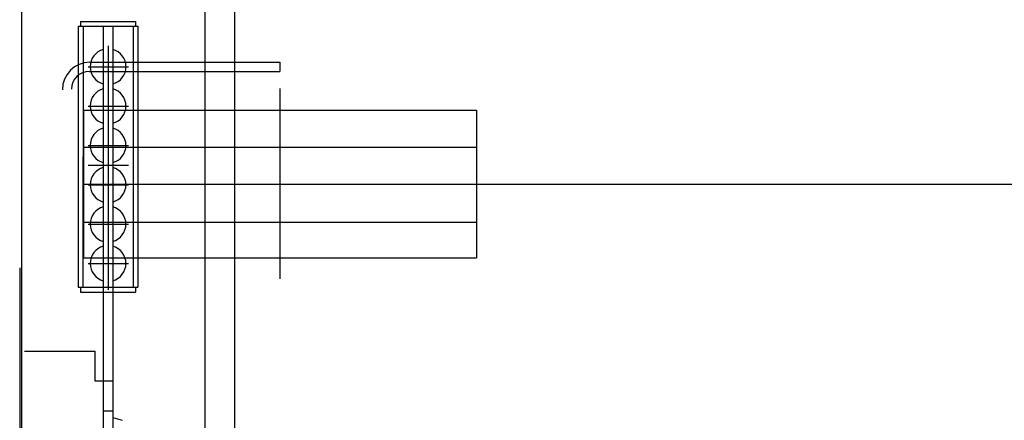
# Model space of a CAD drawing. Header units: millimetres. Extents: x -8838 to 31257, y -6224 to 3754.
# Tile 32 of 205: x -1388 to -1305, y -4969 to -4936. Entities that reach past the tile are written whole.
import ezdxf

# ---------------------------------------------------------------- set-up
doc = ezdxf.new("R2010")
doc.units = ezdxf.units.MM
doc.header["$LTSCALE"] = 10
doc.header["$MEASUREMENT"] = 0
doc.linetypes.add('rzut 2 pietra$0$ArchiTECH.PC Solid Line Type', pattern=[0])
doc.linetypes.add('SUFIT_2 PIETRO$0$ArchiTECH.PC Solid Line Type', pattern=[0])
doc.layers.add('IS_ARCH', color=254, linetype='CONTINUOUS', lineweight=18)
doc.layers.add('SUFIT_2 PIETRO$0$WINDA', color=254, linetype='CONTINUOUS')

msp = doc.modelspace()

# ---------------------------------------------------------------- linework, layer by layer
at = {"layer": 'IS_ARCH', "linetype": 'rzut 2 pietra$0$ArchiTECH.PC Solid Line Type'}
for p, q in [((-1387.542, -5087.644), (-1387.542, -4827.93)), ((-1372.202, -4868.433), (-1372.223, -5080.933)), ((-1372.202, -4868.433), (-1372.223, -5080.933)), ((-1372.202, -4868.433), (-1372.223, -5080.933)), ((-1369.702, -4868.434), (-1369.723, -5078.434)), ((-1369.702, -4868.434), (-1369.723, -5078.434)), ((-1369.702, -4868.434), (-1369.723, -5078.434)), ((-1382.609, -4935.778), (-1382.609, -4936.178)), ((-1382.609, -4935.778), (-1378.009, -4935.778)), ((-1382.609, -4935.778), (-1382.609, -4936.178)), ((-1382.609, -4935.778), (-1378.009, -4935.778)), ((-1382.609, -4935.778), (-1378.009, -4935.778)), ((-1382.609, -4935.778), (-1382.609, -4936.178)), ((-1378.009, -4935.778), (-1378.009, -4936.178)), ((-1378.009, -4935.778), (-1378.009, -4936.178)), ((-1378.009, -4935.778), (-1378.009, -4936.178)), ((-1382.809, -4936.178), (-1382.811, -4958.078)), ((-1382.809, -4936.178), (-1382.811, -4958.078)), ((-1382.809, -4936.178), (-1382.811, -4958.078)), ((-1382.809, -4936.178), (-1377.809, -4936.178)), ((-1382.809, -4936.178), (-1377.809, -4936.178)), ((-1382.809, -4936.178), (-1377.809, -4936.178)), ((-1382.409, -4936.178), (-1382.411, -4958.078)), ((-1382.409, -4936.178), (-1382.411, -4958.078)), ((-1382.409, -4936.178), (-1382.411, -4958.078)), ((-1380.709, -4936.178), (-1380.715, -4992.036)), ((-1380.709, -4936.178), (-1380.715, -4992.036)), ((-1380.709, -4936.178), (-1380.715, -4992.036)), ((-1379.909, -4936.178), (-1379.915, -4992.036)), ((-1379.909, -4936.178), (-1379.915, -4992.036)), ((-1379.909, -4936.178), (-1379.915, -4992.036)), ((-1378.209, -4936.178), (-1378.211, -4958.078)), ((-1378.209, -4936.178), (-1378.211, -4958.078)), ((-1378.209, -4936.178), (-1378.211, -4958.078)), ((-1377.809, -4936.178), (-1377.811, -4958.078)), ((-1377.809, -4936.178), (-1377.811, -4958.078)), ((-1377.809, -4936.178), (-1377.811, -4958.078)), ((-1380.309, -4937.832), (-1380.311, -4958.295)), ((-1380.309, -4937.832), (-1380.311, -4958.295)), ((-1380.309, -4937.832), (-1380.311, -4958.295)), ((-1381.986, -4939.578), (-1378.598, -4939.578)), ((-1381.986, -4939.578), (-1378.598, -4939.578)), ((-1381.986, -4939.578), (-1378.598, -4939.578)), ((-1381.878, -4939.966), (-1365.91, -4939.968)), ((-1381.878, -4939.966), (-1365.91, -4939.968)), ((-1381.878, -4939.966), (-1365.91, -4939.968)), ((-1381.838, -4939.206), (-1365.91, -4939.208)), ((-1381.838, -4939.206), (-1365.91, -4939.208)), ((-1381.838, -4939.206), (-1365.91, -4939.208)), ((-1365.91, -4939.208), (-1365.91, -4939.968)), ((-1365.91, -4939.208), (-1365.91, -4939.968)), ((-1365.91, -4939.208), (-1365.91, -4939.968)), ((-1365.91, -4941.395), (-1365.911, -4957.373)), ((-1365.91, -4941.395), (-1365.911, -4957.373)), ((-1365.91, -4941.395), (-1365.911, -4957.373)), ((-1382.377, -4943.228), (-1382.38, -4955.608)), ((-1382.377, -4943.228), (-1382.38, -4955.608)), ((-1382.377, -4943.228), (-1382.38, -4955.608)), ((-1382.377, -4943.228), (-1382.378, -4955.608)), ((-1382.377, -4943.228), (-1382.378, -4955.608)), ((-1382.377, -4943.228), (-1382.378, -4955.608)), ((-1382.377, -4943.228), (-1349.439, -4943.231)), ((-1382.377, -4943.228), (-1349.439, -4943.231)), ((-1382.377, -4943.228), (-1349.439, -4943.231)), ((-1381.986, -4942.878), (-1378.598, -4942.878)), ((-1381.986, -4942.878), (-1378.598, -4942.878)), ((-1381.986, -4942.878), (-1378.598, -4942.878)), ((-1349.439, -4943.231), (-1349.441, -4955.611)), ((-1349.439, -4943.231), (-1349.441, -4955.611)), ((-1349.439, -4943.231), (-1349.441, -4955.611)), ((-1382.377, -4946.328), (-1349.44, -4946.331)), ((-1382.377, -4946.328), (-1349.44, -4946.331)), ((-1382.377, -4946.328), (-1349.44, -4946.331)), ((-1381.986, -4946.178), (-1378.598, -4946.178)), ((-1381.986, -4946.178), (-1378.598, -4946.178)), ((-1381.986, -4946.178), (-1378.598, -4946.178)), ((-1381.986, -4947.828), (-1378.598, -4947.828)), ((-1381.986, -4947.828), (-1378.598, -4947.828)), ((-1381.986, -4947.828), (-1378.598, -4947.828)), ((-1382.41, -4949.432), (-1247.01, -4949.446)), ((-1382.41, -4949.432), (-1247.01, -4949.446)), ((-1382.41, -4949.432), (-1247.01, -4949.446)), ((-1381.986, -4949.478), (-1378.599, -4949.478)), ((-1381.986, -4949.478), (-1378.599, -4949.478)), ((-1381.986, -4949.478), (-1378.599, -4949.478)), ((-1382.379, -4952.608), (-1349.44, -4952.611)), ((-1382.379, -4952.608), (-1349.44, -4952.611)), ((-1382.379, -4952.608), (-1349.44, -4952.611)), ((-1381.987, -4952.778), (-1378.599, -4952.778)), ((-1381.987, -4952.778), (-1378.599, -4952.778)), ((-1381.987, -4952.778), (-1378.599, -4952.778)), ((-1382.378, -4955.608), (-1349.441, -4955.611)), ((-1382.378, -4955.608), (-1349.441, -4955.611)), ((-1382.378, -4955.608), (-1349.441, -4955.611)), ((-1387.711, -4956.432), (-1387.714, -4990.432)), ((-1387.711, -4956.432), (-1387.714, -4990.432)), ((-1387.711, -4956.432), (-1387.714, -4990.432)), ((-1381.987, -4956.078), (-1378.599, -4956.078)), ((-1381.987, -4956.078), (-1378.599, -4956.078)), ((-1381.987, -4956.078), (-1378.599, -4956.078)), ((-1382.811, -4958.078), (-1377.811, -4958.078)), ((-1382.811, -4958.078), (-1377.811, -4958.078)), ((-1382.811, -4958.078), (-1377.811, -4958.078)), ((-1382.611, -4958.078), (-1382.611, -4958.478)), ((-1382.611, -4958.078), (-1382.611, -4958.478)), ((-1382.611, -4958.078), (-1382.611, -4958.478)), ((-1378.011, -4958.078), (-1378.011, -4958.478)), ((-1378.011, -4958.078), (-1378.011, -4958.478)), ((-1378.011, -4958.078), (-1378.011, -4958.478)), ((-1382.611, -4958.478), (-1378.011, -4958.478)), ((-1382.611, -4958.478), (-1378.011, -4958.478)), ((-1382.611, -4958.478), (-1378.011, -4958.478)), ((-1387.312, -4963.432), (-1381.412, -4963.433)), ((-1387.312, -4963.432), (-1381.412, -4963.433)), ((-1387.312, -4963.432), (-1381.412, -4963.433)), ((-1381.412, -4963.433), (-1381.412, -4965.933)), ((-1381.412, -4963.433), (-1381.412, -4965.933)), ((-1381.412, -4963.433), (-1381.412, -4965.933)), ((-1381.412, -4965.933), (-1379.912, -4965.933)), ((-1381.412, -4965.933), (-1379.912, -4965.933)), ((-1381.412, -4965.933), (-1379.912, -4965.933)), ((-1380.712, -4968.433), (-1379.912, -4968.433)), ((-1380.712, -4968.433), (-1379.912, -4968.433)), ((-1380.712, -4968.433), (-1379.912, -4968.433)), ((-1379.912, -4968.983), (-1379.122, -4969.233)), ((-1379.912, -4968.983), (-1379.122, -4969.233)), ((-1379.912, -4968.983), (-1379.122, -4969.233))]:
    msp.add_line(p, q, dxfattribs=at)
for centre, radius, start, end in [((-1380.309, -4939.578), 1.5, 105.46038, 254.52836), ((-1380.309, -4939.578), 1.5, 285.46038, 74.52836), ((-1381.838, -4941.506), 2.3, 89.99437, 179.99437), ((-1381.878, -4941.466), 1.5, 89.99437, 179.99437), ((-1380.31, -4942.878), 1.5, 105.46038, 254.52836), ((-1380.31, -4942.878), 1.5, 285.46038, 74.52836), ((-1380.31, -4946.178), 1.5, 105.46038, 254.52836), ((-1380.31, -4946.178), 1.5, 285.46038, 74.52836), ((-1380.31, -4949.478), 1.5, 105.46038, 254.52836), ((-1380.31, -4949.478), 1.5, 285.46038, 74.52836), ((-1380.311, -4952.778), 1.5, 105.46038, 254.52836), ((-1380.311, -4952.778), 1.5, 285.46038, 74.52836), ((-1380.311, -4956.078), 1.5, 105.46038, 254.52836), ((-1380.311, -4956.078), 1.5, 285.46038, 74.52836)]:
    msp.add_arc(centre, radius, start, end, dxfattribs=at)
at = {"layer": 'SUFIT_2 PIETRO$0$WINDA', "linetype": 'SUFIT_2 PIETRO$0$ArchiTECH.PC Solid Line Type'}
for p, q in [((-1387.542, -5087.644), (-1387.542, -4827.93)), ((-1372.202, -4868.433), (-1372.223, -5080.933)), ((-1372.202, -4868.433), (-1372.223, -5080.933)), ((-1372.202, -4868.433), (-1372.223, -5080.933)), ((-1369.702, -4868.434), (-1369.723, -5078.434)), ((-1369.702, -4868.434), (-1369.723, -5078.434)), ((-1369.702, -4868.434), (-1369.723, -5078.434)), ((-1382.609, -4935.778), (-1382.609, -4936.178)), ((-1382.609, -4935.778), (-1378.009, -4935.778)), ((-1382.609, -4935.778), (-1378.009, -4935.778)), ((-1382.609, -4935.778), (-1382.609, -4936.178)), ((-1382.609, -4935.778), (-1378.009, -4935.778)), ((-1382.609, -4935.778), (-1382.609, -4936.178)), ((-1378.009, -4935.778), (-1378.009, -4936.178)), ((-1378.009, -4935.778), (-1378.009, -4936.178)), ((-1378.009, -4935.778), (-1378.009, -4936.178)), ((-1382.809, -4936.178), (-1382.811, -4958.078)), ((-1382.809, -4936.178), (-1382.811, -4958.078)), ((-1382.809, -4936.178), (-1382.811, -4958.078)), ((-1382.809, -4936.178), (-1377.809, -4936.178)), ((-1382.809, -4936.178), (-1377.809, -4936.178)), ((-1382.809, -4936.178), (-1377.809, -4936.178)), ((-1382.409, -4936.178), (-1382.411, -4958.078)), ((-1382.409, -4936.178), (-1382.411, -4958.078)), ((-1382.409, -4936.178), (-1382.411, -4958.078)), ((-1380.709, -4936.178), (-1380.715, -4992.036)), ((-1380.709, -4936.178), (-1380.715, -4992.036)), ((-1380.709, -4936.178), (-1380.715, -4992.036)), ((-1379.909, -4936.178), (-1379.915, -4992.036)), ((-1379.909, -4936.178), (-1379.915, -4992.036)), ((-1379.909, -4936.178), (-1379.915, -4992.036)), ((-1378.209, -4936.178), (-1378.211, -4958.078)), ((-1378.209, -4936.178), (-1378.211, -4958.078)), ((-1378.209, -4936.178), (-1378.211, -4958.078)), ((-1377.809, -4936.178), (-1377.811, -4958.078)), ((-1377.809, -4936.178), (-1377.811, -4958.078)), ((-1377.809, -4936.178), (-1377.811, -4958.078)), ((-1380.309, -4937.832), (-1380.311, -4958.295)), ((-1380.309, -4937.832), (-1380.311, -4958.295)), ((-1380.309, -4937.832), (-1380.311, -4958.295)), ((-1381.986, -4939.578), (-1378.598, -4939.578)), ((-1381.986, -4939.578), (-1378.598, -4939.578)), ((-1381.986, -4939.578), (-1378.598, -4939.578)), ((-1381.878, -4939.966), (-1365.91, -4939.968)), ((-1381.878, -4939.966), (-1365.91, -4939.968)), ((-1381.878, -4939.966), (-1365.91, -4939.968)), ((-1381.838, -4939.206), (-1365.91, -4939.208)), ((-1381.838, -4939.206), (-1365.91, -4939.208)), ((-1381.838, -4939.206), (-1365.91, -4939.208)), ((-1365.91, -4939.208), (-1365.91, -4939.968)), ((-1365.91, -4939.208), (-1365.91, -4939.968)), ((-1365.91, -4939.208), (-1365.91, -4939.968)), ((-1365.91, -4941.395), (-1365.911, -4957.373)), ((-1365.91, -4941.395), (-1365.911, -4957.373)), ((-1365.91, -4941.395), (-1365.911, -4957.373)), ((-1382.377, -4943.228), (-1382.38, -4955.608)), ((-1382.377, -4943.228), (-1382.38, -4955.608)), ((-1382.377, -4943.228), (-1382.38, -4955.608)), ((-1382.377, -4943.228), (-1382.378, -4955.608)), ((-1382.377, -4943.228), (-1382.378, -4955.608)), ((-1382.377, -4943.228), (-1382.378, -4955.608)), ((-1382.377, -4943.228), (-1349.439, -4943.231)), ((-1382.377, -4943.228), (-1349.439, -4943.231)), ((-1382.377, -4943.228), (-1349.439, -4943.231)), ((-1381.986, -4942.878), (-1378.598, -4942.878)), ((-1381.986, -4942.878), (-1378.598, -4942.878)), ((-1381.986, -4942.878), (-1378.598, -4942.878)), ((-1349.439, -4943.231), (-1349.441, -4955.611)), ((-1349.439, -4943.231), (-1349.441, -4955.611)), ((-1349.439, -4943.231), (-1349.441, -4955.611)), ((-1382.377, -4946.328), (-1349.44, -4946.331)), ((-1382.377, -4946.328), (-1349.44, -4946.331)), ((-1382.377, -4946.328), (-1349.44, -4946.331)), ((-1381.986, -4946.178), (-1378.598, -4946.178)), ((-1381.986, -4946.178), (-1378.598, -4946.178)), ((-1381.986, -4946.178), (-1378.598, -4946.178)), ((-1381.986, -4947.828), (-1378.598, -4947.828)), ((-1381.986, -4947.828), (-1378.598, -4947.828)), ((-1381.986, -4947.828), (-1378.598, -4947.828)), ((-1382.41, -4949.432), (-1247.01, -4949.446)), ((-1382.41, -4949.432), (-1247.01, -4949.446)), ((-1382.41, -4949.432), (-1247.01, -4949.446)), ((-1381.986, -4949.478), (-1378.599, -4949.478)), ((-1381.986, -4949.478), (-1378.599, -4949.478)), ((-1381.986, -4949.478), (-1378.599, -4949.478)), ((-1382.379, -4952.608), (-1349.44, -4952.611)), ((-1382.379, -4952.608), (-1349.44, -4952.611)), ((-1382.379, -4952.608), (-1349.44, -4952.611)), ((-1381.987, -4952.778), (-1378.599, -4952.778)), ((-1381.987, -4952.778), (-1378.599, -4952.778)), ((-1381.987, -4952.778), (-1378.599, -4952.778)), ((-1382.378, -4955.608), (-1349.441, -4955.611)), ((-1382.378, -4955.608), (-1349.441, -4955.611)), ((-1382.378, -4955.608), (-1349.441, -4955.611)), ((-1387.711, -4956.432), (-1387.714, -4990.432)), ((-1387.711, -4956.432), (-1387.714, -4990.432)), ((-1387.711, -4956.432), (-1387.714, -4990.432)), ((-1381.987, -4956.078), (-1378.599, -4956.078)), ((-1381.987, -4956.078), (-1378.599, -4956.078)), ((-1381.987, -4956.078), (-1378.599, -4956.078)), ((-1382.811, -4958.078), (-1377.811, -4958.078)), ((-1382.811, -4958.078), (-1377.811, -4958.078)), ((-1382.811, -4958.078), (-1377.811, -4958.078)), ((-1382.611, -4958.078), (-1382.611, -4958.478)), ((-1382.611, -4958.078), (-1382.611, -4958.478)), ((-1382.611, -4958.078), (-1382.611, -4958.478)), ((-1378.011, -4958.078), (-1378.011, -4958.478)), ((-1378.011, -4958.078), (-1378.011, -4958.478)), ((-1378.011, -4958.078), (-1378.011, -4958.478)), ((-1382.611, -4958.478), (-1378.011, -4958.478)), ((-1382.611, -4958.478), (-1378.011, -4958.478)), ((-1382.611, -4958.478), (-1378.011, -4958.478)), ((-1387.312, -4963.432), (-1381.412, -4963.433)), ((-1387.312, -4963.432), (-1381.412, -4963.433)), ((-1387.312, -4963.432), (-1381.412, -4963.433)), ((-1381.412, -4963.433), (-1381.412, -4965.933)), ((-1381.412, -4963.433), (-1381.412, -4965.933)), ((-1381.412, -4963.433), (-1381.412, -4965.933)), ((-1381.412, -4965.933), (-1379.912, -4965.933)), ((-1381.412, -4965.933), (-1379.912, -4965.933)), ((-1381.412, -4965.933), (-1379.912, -4965.933)), ((-1380.712, -4968.433), (-1379.912, -4968.433)), ((-1380.712, -4968.433), (-1379.912, -4968.433)), ((-1380.712, -4968.433), (-1379.912, -4968.433)), ((-1379.912, -4968.983), (-1379.122, -4969.233)), ((-1379.912, -4968.983), (-1379.122, -4969.233)), ((-1379.912, -4968.983), (-1379.122, -4969.233))]:
    msp.add_line(p, q, dxfattribs=at)
for centre, radius, start, end in [((-1380.309, -4939.578), 1.5, 105.46038, 254.52836), ((-1380.309, -4939.578), 1.5, 285.46038, 74.52836), ((-1381.838, -4941.506), 2.3, 89.99437, 179.99437), ((-1381.878, -4941.466), 1.5, 89.99437, 179.99437), ((-1380.31, -4942.878), 1.5, 105.46038, 254.52836), ((-1380.31, -4942.878), 1.5, 285.46038, 74.52836), ((-1380.31, -4946.178), 1.5, 105.46038, 254.52836), ((-1380.31, -4946.178), 1.5, 285.46038, 74.52836), ((-1380.31, -4949.478), 1.5, 105.46038, 254.52836), ((-1380.31, -4949.478), 1.5, 285.46038, 74.52836), ((-1380.311, -4952.778), 1.5, 105.46038, 254.52836), ((-1380.311, -4952.778), 1.5, 285.46038, 74.52836), ((-1380.311, -4956.078), 1.5, 105.46038, 254.52836), ((-1380.311, -4956.078), 1.5, 285.46038, 74.52836)]:
    msp.add_arc(centre, radius, start, end, dxfattribs=at)

doc.saveas('drawing.dxf')
